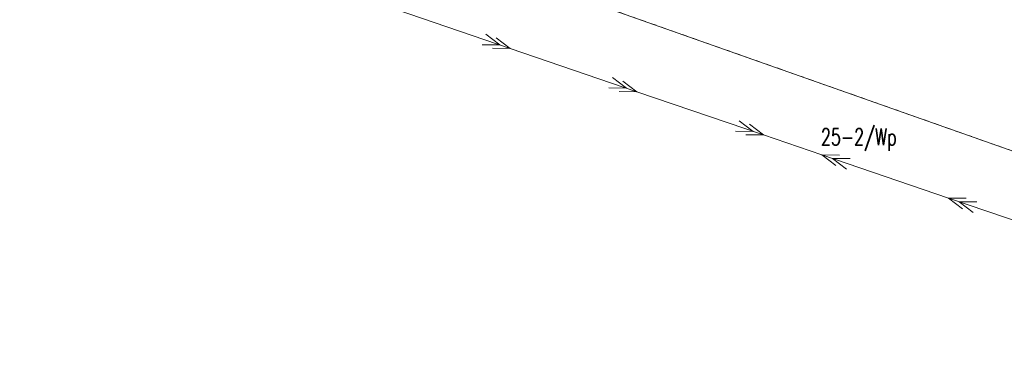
# Model space of a CAD drawing. Header units: metres. Extents: x 7505752 to 7507120, y 5839999 to 5840598.
# Tile 2 of 35: x 7506113 to 7506201, y 5840327 to 5840357. Entities that reach past the tile are written whole.
import ezdxf

# ---------------------------------------------------------------- set-up
doc = ezdxf.new("R2010")
doc.units = ezdxf.units.M
for name, pattern in [('4_SUEP_A', [0]), ('GDE', [0]), ('GUZ', [1, 0.5, -0.5])]:
    doc.linetypes.add(name, pattern=pattern)
doc.layers.add('Dzialki', color=7, linetype='GDE', lineweight=18)
doc.layers.add('SUEP_L_0', color=1, linetype='4_SUEP_A', lineweight=18)
doc.layers.add('Numery_uzytkow', color=96, linetype='CONTINUOUS', lineweight=15, true_color=0x008000)
doc.layers.add('Uzytki', color=96, linetype='GUZ', lineweight=18, true_color=0x008000)
doc.styles.get("Standard").update_dxf_attribs({"font": 'Simplex.SHX', "width": 0.75})

msp = doc.modelspace()

# ---------------------------------------------------------------- linework, layer by layer
at = {"layer": 'Dzialki'}
msp.add_line((7506113.19, 5840376.82), (7506254.11, 5840327.08), dxfattribs=at)
at = {"layer": 'SUEP_L_0', "linetype": '4_SUEP_A'}
for p, q in [((7506145.807, 5840358.488), (7506157.163, 5840354.608)), ((7506154.959, 5840355.889), (7506156.216, 5840354.931)), ((7506156.216, 5840354.931), (7506154.635, 5840354.943)), ((7506155.905, 5840355.566), (7506157.163, 5840354.608)), ((7506157.163, 5840354.608), (7506155.582, 5840354.62)), ((7506157.163, 5840354.608), (7506168.518, 5840350.727)), ((7506166.314, 5840352.009), (7506167.572, 5840351.051)), ((7506167.26, 5840351.685), (7506168.518, 5840350.727)), ((7506167.572, 5840351.051), (7506165.991, 5840351.063)), ((7506168.518, 5840350.727), (7506166.937, 5840350.739)), ((7506168.518, 5840350.727), (7506179.873, 5840346.847)), ((7506177.669, 5840348.128), (7506178.927, 5840347.17)), ((7506178.927, 5840347.17), (7506177.346, 5840347.182)), ((7506178.616, 5840347.805), (7506179.873, 5840346.847)), ((7506179.873, 5840346.847), (7506178.292, 5840346.859)), ((7506179.873, 5840346.847), (7506185.098, 5840345.061)), ((7506185.098, 5840345.061), (7506196.454, 5840341.181)), ((7506186.679, 5840345.049), (7506185.098, 5840345.061)), ((7506185.098, 5840345.061), (7506186.356, 5840344.103)), ((7506187.626, 5840344.726), (7506186.044, 5840344.738)), ((7506186.044, 5840344.738), (7506187.302, 5840343.78)), ((7506196.454, 5840341.181), (7506207.809, 5840337.301)), ((7506198.035, 5840341.169), (7506196.454, 5840341.181)), ((7506196.454, 5840341.181), (7506197.711, 5840340.223)), ((7506198.981, 5840340.846), (7506197.4, 5840340.858)), ((7506197.4, 5840340.858), (7506198.658, 5840339.899))]:
    msp.add_line(p, q, dxfattribs=at)
at = {"layer": 'Uzytki'}
msp.add_line((7506113.19, 5840376.82), (7506254.11, 5840327.08), dxfattribs=at)

# ---------------------------------------------------------------- texts
at = {"layer": 'Numery_uzytkow', "width": 0.7}
msp.add_text('25-2/Wp', height=1.5, dxfattribs=at).set_placement((7506185.007, 5840345.926))

doc.saveas('drawing.dxf')
